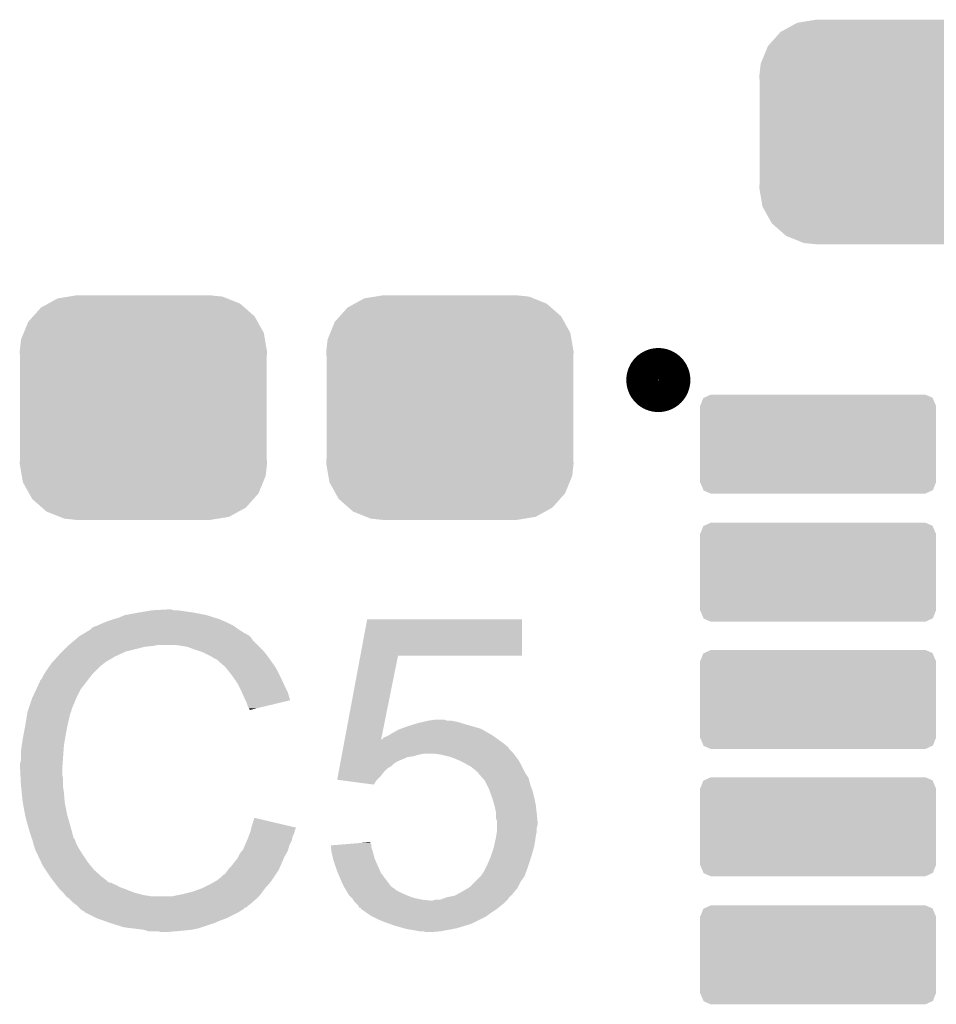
# Model space of a CAD drawing. Extents: x -1.3 to 24.2, y -3.9 to 39.2.
# Tile 11 of 37: x 5 to 7.9, y 15.9 to 19. Entities that reach past the tile are written whole.
import ezdxf

# ---------------------------------------------------------------- set-up
doc = ezdxf.new("R2010")
doc.units = 0
doc.layers.get('0').update_dxf_attribs({"linetype": 'CONTINUOUS'})
doc.layers.add('ANGLE_11_CLICK_V101_GTO', color=14, linetype='CONTINUOUS')
doc.layers.add('ANGLE_11_CLICK_V101_GTS', color=12, linetype='CONTINUOUS')

# ---------------------------------------------------------------- blocks, each defined once
blk = doc.blocks.new('CUSTOM_70')
for points in [[(-0.298526, 0.325596), (-0.268438, 0.342124), (0.30335, 0.325596), (0.2622, 0.342124)], [(-0.268438, 0.342124), (-0.233628, 0.347838), (0.2622, 0.342124), (0.247972, 0.347838)], [(-0.233628, 0.347838), (-0.20955, 0.35179), (0.247972, 0.347838), (0.20955, 0.35179)], [(-0.34504, 0.286174), (-0.320744, 0.31339), (0.348152, 0.286174), (0.317222, 0.31339)], [(-0.320744, 0.31339), (-0.298526, 0.325596), (0.317222, 0.31339), (0.30335, 0.325596)], [(-0.360486, 0.26887), (-0.34504, 0.286174), (0.357822, 0.26887), (0.348152, 0.286174)], [(-0.37475, 0.234078), (-0.360486, 0.26887), (0.377262, 0.234078), (0.357822, 0.26887)], [(-0.383124, 0.213652), (-0.37475, 0.234078), (0.380766, 0.213652), (0.377262, 0.234078)], [(-0.38735, 0.17526), (-0.383124, 0.213652), (0.38735, 0.17526), (0.380766, 0.213652)], [(-0.38608, 0.154124), (-0.38735, 0.17526), (0.38608, 0.154124), (0.38735, 0.17526)], [(-0.38608, -0.154124), (-0.38608, 0.154124), (0.38608, -0.154124), (0.38608, 0.154124)], [(-0.38735, -0.17526), (-0.38608, -0.154124), (0.38735, -0.17526), (0.38608, -0.154124)], [(-0.380764, -0.213652), (-0.38735, -0.17526), (0.383124, -0.213652), (0.38735, -0.17526)], [(-0.377262, -0.234078), (-0.380764, -0.213652), (0.374748, -0.234078), (0.383124, -0.213652)], [(-0.35782, -0.26887), (-0.377262, -0.234078), (0.360486, -0.26887), (0.374748, -0.234078)], [(-0.348152, -0.286174), (-0.35782, -0.26887), (0.345038, -0.286174), (0.360486, -0.26887)], [(-0.31722, -0.31339), (-0.348152, -0.286174), (0.320744, -0.31339), (0.345038, -0.286174)], [(-0.30335, -0.325596), (-0.31722, -0.31339), (0.298524, -0.325596), (0.320744, -0.31339)], [(-0.262198, -0.342124), (-0.30335, -0.325596), (0.268438, -0.342124), (0.298524, -0.325596)], [(-0.247972, -0.347838), (-0.262198, -0.342124), (0.233626, -0.347838), (0.268438, -0.342124)], [(-0.20955, -0.35179), (-0.247972, -0.347838), (0.20955, -0.35179), (0.233626, -0.347838)]]:
    blk.add_solid(points)
blk = doc.blocks.new('CUSTOM_71')
for points in [[(-0.357194, 0.145366), (-0.33655, 0.154916), (0.358526, 0.145366), (0.33655, 0.154916)], [(-0.33655, 0.154916), (-0.33655, 0.15494), (0.33655, 0.154916), (0.33655, 0.15494)], [(-0.3683, 0.12192), (-0.359602, 0.144252), (0.3683, 0.12192), (0.358992, 0.144252)], [(-0.359602, 0.144252), (-0.357194, 0.145366), (0.358992, 0.144252), (0.358526, 0.145366)], [(-0.36957, -0.12192), (-0.36957, 0.12192), (0.36957, -0.12192), (0.36957, 0.12192)], [(-0.358994, -0.144248), (-0.3683, -0.12192), (0.359602, -0.144248), (0.3683, -0.12192)], [(-0.35853, -0.145366), (-0.358994, -0.144248), (0.357186, -0.145366), (0.359602, -0.144248)], [(-0.33655, -0.154916), (-0.35853, -0.145366), (0.33655, -0.154916), (0.357186, -0.145366)], [(-0.33655, -0.15494), (-0.33655, -0.154916), (0.33655, -0.15494), (0.33655, -0.154916)]]:
    blk.add_solid(points)

msp = doc.modelspace()

# ---------------------------------------------------------------- linework, layer by layer
at = {"layer": 'ANGLE_11_CLICK_V101_GTO', "const_width": 0.09906}
msp.add_lwpolyline([(6.97738, 17.84096, 1), (7.07898, 17.84096, 1)], format="xyb", close=True, dxfattribs=at)
at = {"layer": 'ANGLE_11_CLICK_V101_GTO'}
for points in [[(5.44322, 17.1196), (5.488938, 17.12214), (5.511802, 17.1196), (5.501642, 17.12214)], [(5.306058, 17.08658), (5.3213, 17.09166), (5.66547, 17.08658), (5.65404, 17.09166)], [(5.3213, 17.09166), (5.339082, 17.09674), (5.65404, 17.09166), (5.637786, 17.09674)], [(5.339082, 17.09674), (5.356862, 17.10436), (5.637786, 17.09674), (5.613402, 17.10436)], [(5.356862, 17.10436), (5.3975, 17.11198), (5.613402, 17.10436), (5.575298, 17.11198)], [(5.3975, 17.11198), (5.42798, 17.11706), (5.575298, 17.11198), (5.53974, 17.11706)], [(5.42798, 17.11706), (5.44322, 17.1196), (5.53974, 17.11706), (5.524502, 17.1196)], [(6.094974, 16.97736), (6.116332, 17.091638), (6.601438, 16.97736), (6.60146, 17.091638)], [(6.116332, 17.091638), (6.116338, 17.09166), (6.60146, 17.091638), (6.116338, 17.09166)], [(5.248468, 17.05864), (5.25272, 17.061192), (5.715, 17.05864), (5.711428, 17.061192)], [(5.25272, 17.061192), (5.252734, 17.063726), (5.711428, 17.061192), (5.70788, 17.063726)], [(5.252734, 17.063726), (5.262882, 17.0688), (5.70788, 17.063726), (5.700774, 17.0688)], [(5.262882, 17.0688), (5.270494, 17.071338), (5.700774, 17.0688), (5.69722, 17.071338)], [(5.270494, 17.071338), (5.2705, 17.07134), (5.69722, 17.071338), (5.697218, 17.07134)], [(5.2705, 17.07134), (5.28066, 17.07642), (5.697218, 17.07134), (5.68706, 17.07642)], [(5.28066, 17.07642), (5.293358, 17.0815), (5.68706, 17.07642), (5.6769, 17.0815)], [(5.293358, 17.0815), (5.306058, 17.08658), (5.6769, 17.0815), (5.66547, 17.08658)], [(5.199608, 17.025618), (5.208616, 17.03324), (5.758182, 17.025618), (5.7531, 17.03324)], [(5.208616, 17.03324), (5.214622, 17.038322), (5.7531, 17.03324), (5.748018, 17.038322)], [(5.214622, 17.038322), (5.218846, 17.040858), (5.748018, 17.038322), (5.74548, 17.040858)], [(5.218846, 17.040858), (5.223076, 17.043398), (5.74548, 17.040858), (5.740404, 17.043398)], [(5.223076, 17.043398), (5.227302, 17.045934), (5.740404, 17.043398), (5.737866, 17.045934)], [(5.227302, 17.045934), (5.227312, 17.04594), (5.737866, 17.045934), (5.735324, 17.04594)], [(5.227312, 17.04594), (5.248468, 17.05864), (5.735324, 17.04594), (5.715, 17.05864)], [(5.16128, 16.99006), (5.17652, 17.0053), (5.359398, 16.99006), (5.42036, 17.0053)], [(5.17652, 17.0053), (5.17906, 17.00784), (5.42036, 17.0053), (5.445762, 17.00784)], [(5.17906, 17.00784), (5.1816, 17.01038), (5.445762, 17.00784), (5.458458, 17.01038)], [(5.1816, 17.01038), (5.199608, 17.025618), (5.77342, 17.01038), (5.758182, 17.025618)], [(5.552438, 17.0053), (5.521958, 17.01038), (5.7785, 17.0053), (5.77342, 17.01038)], [(5.58038, 16.99514), (5.552438, 17.0053), (5.78866, 16.99514), (5.7785, 17.0053)], [(5.130566, 16.957038), (5.146732, 16.97482), (5.295898, 16.957038), (5.326382, 16.97482)], [(5.146732, 16.97482), (5.15366, 16.98244), (5.326382, 16.97482), (5.34289, 16.98244)], [(5.15366, 16.98244), (5.16128, 16.99006), (5.34289, 16.98244), (5.359398, 16.99006)], [(5.588006, 16.992598), (5.58038, 16.99514), (5.791202, 16.992598), (5.78866, 16.99514)], [(5.603238, 16.98752), (5.588006, 16.992598), (5.795266, 16.98752), (5.791202, 16.992598)], [(5.61848, 16.9799), (5.603238, 16.98752), (5.80136, 16.9799), (5.795266, 16.98752)], [(5.62356, 16.97736), (5.61848, 16.9799), (5.803176, 16.97736), (5.80136, 16.9799)], [(5.636262, 16.96974), (5.62356, 16.97736), (5.808618, 16.96974), (5.803176, 16.97736)], [(5.646416, 16.964662), (5.636262, 16.96974), (5.812246, 16.964662), (5.808618, 16.96974)], [(6.046076, 16.71574), (6.09497, 16.977342), (6.160052, 16.71574), (6.212836, 16.977342)], [(6.09497, 16.977342), (6.094974, 16.97736), (6.212836, 16.977342), (6.601438, 16.97736)], [(5.110478, 16.9291), (5.122924, 16.946878), (5.265422, 16.9291), (5.2832, 16.946878)], [(5.122924, 16.946878), (5.12826, 16.9545), (5.2832, 16.946878), (5.293358, 16.9545)], [(5.12826, 16.9545), (5.128262, 16.954502), (5.293358, 16.9545), (5.29336, 16.954502)], [(5.128262, 16.954502), (5.130566, 16.957038), (5.29336, 16.954502), (5.295898, 16.957038)], [(5.64896, 16.96212), (5.646416, 16.964662), (5.814062, 16.96212), (5.812246, 16.964662)], [(5.668964, 16.94434), (5.64896, 16.96212), (5.826762, 16.94434), (5.814062, 16.96212)], [(5.67182, 16.9418), (5.668964, 16.94434), (5.828214, 16.9418), (5.826762, 16.94434)], [(5.684012, 16.92656), (5.67182, 16.9418), (5.83692, 16.92656), (5.828214, 16.9418)], [(5.092704, 16.901162), (5.097782, 16.906244), (5.241434, 16.901162), (5.245386, 16.906244)], [(5.097782, 16.906244), (5.10286, 16.916398), (5.245386, 16.906244), (5.253284, 16.916398)], [(5.10286, 16.916398), (5.104382, 16.918938), (5.253284, 16.916398), (5.25526, 16.918938)], [(5.104382, 16.918938), (5.110478, 16.9291), (5.25526, 16.918938), (5.265422, 16.9291)], [(5.69214, 16.9164), (5.684012, 16.92656), (5.842, 16.9164), (5.83692, 16.92656)], [(5.699252, 16.90624), (5.69214, 16.9164), (5.84708, 16.90624), (5.842, 16.9164)], [(5.709918, 16.891), (5.699252, 16.90624), (5.853854, 16.891), (5.84708, 16.90624)], [(5.080446, 16.873218), (5.08762, 16.888464), (5.2197, 16.873218), (5.231558, 16.888464)], [(5.08762, 16.888464), (5.087626, 16.891006), (5.231558, 16.888464), (5.233534, 16.891006)], [(5.087626, 16.891006), (5.09016, 16.893544), (5.233534, 16.891006), (5.235508, 16.893544)], [(5.09016, 16.893544), (5.092704, 16.901162), (5.235508, 16.893544), (5.241434, 16.901162)], [(5.71373, 16.88338), (5.709918, 16.891), (5.85724, 16.88338), (5.853854, 16.891)], [(5.72262, 16.8656), (5.71373, 16.88338), (5.866132, 16.8656), (5.85724, 16.88338)], [(5.066452, 16.84274), (5.0673, 16.84528), (5.20446, 16.84274), (5.20573, 16.84528)], [(5.0673, 16.84528), (5.080446, 16.873218), (5.20573, 16.84528), (5.2197, 16.873218)], [(5.72375, 16.863058), (5.72262, 16.8656), (5.867402, 16.863058), (5.866132, 16.8656)], [(5.73278, 16.84274), (5.72375, 16.863058), (5.873476, 16.84274), (5.867402, 16.863058)], [(5.056292, 16.812256), (5.066452, 16.84274), (5.19176, 16.812256), (5.20446, 16.84274)], [(5.735324, 16.837654), (5.73278, 16.84274), (5.874996, 16.837654), (5.873476, 16.84274)], [(5.73786, 16.83258), (5.735324, 16.837654), (5.853834, 16.83258), (5.874996, 16.837654)], [(5.74294, 16.817342), (5.73786, 16.83258), (5.790284, 16.817342), (5.853834, 16.83258)], [(5.745478, 16.812264), (5.74294, 16.817342), (5.769106, 16.812264), (5.790284, 16.817342)], [(5.04825, 16.7767), (5.051636, 16.797018), (5.1816, 16.7767), (5.186678, 16.797018)], [(5.051636, 16.797018), (5.052062, 16.799562), (5.186678, 16.797018), (5.18795, 16.799562)], [(5.052062, 16.799562), (5.052906, 16.802096), (5.18795, 16.799562), (5.189218, 16.802096)], [(5.052906, 16.802096), (5.054598, 16.807174), (5.189218, 16.802096), (5.18922, 16.807174)], [(5.054598, 16.807174), (5.055444, 16.809714), (5.18922, 16.807174), (5.191754, 16.809714)], [(5.055444, 16.809714), (5.056292, 16.812256), (5.191754, 16.809714), (5.19176, 16.812256)], [(5.748014, 16.809726), (5.745478, 16.812264), (5.75852, 16.809726), (5.769106, 16.812264)], [(5.74802, 16.807208), (5.748014, 16.809726), (5.74802, 16.807208), (5.75852, 16.809726)], [(5.0392, 16.7259), (5.04444, 16.75384), (5.17144, 16.7259), (5.17652, 16.75384)], [(5.04444, 16.75384), (5.04825, 16.7767), (5.17652, 16.75384), (5.1816, 16.7767)], [(6.222366, 16.74876), (6.24332, 16.75638), (6.471922, 16.74876), (6.445252, 16.75638)], [(6.24332, 16.75638), (6.268084, 16.764), (6.445252, 16.75638), (6.41858, 16.764)], [(6.268084, 16.764), (6.27634, 16.76654), (6.41858, 16.764), (6.410958, 16.76654)], [(6.27634, 16.76654), (6.287338, 16.769078), (6.410958, 16.76654), (6.40334, 16.769078)], [(6.287338, 16.769078), (6.30936, 16.77416), (6.40334, 16.769078), (6.377942, 16.77416)], [(6.30936, 16.77416), (6.327126, 16.776698), (6.365244, 16.77416), (6.357622, 16.776698)], [(6.327126, 16.776698), (6.327142, 16.7767), (6.357622, 16.776698), (6.327142, 16.7767)], [(5.03682, 16.7132), (5.0392, 16.7259), (5.169322, 16.7132), (5.17144, 16.7259)], [(6.164586, 16.715754), (6.167128, 16.72082), (6.525242, 16.715754), (6.51815, 16.72082)], [(6.167128, 16.72082), (6.17474, 16.72336), (6.51815, 16.72082), (6.514594, 16.72336)], [(6.17474, 16.72336), (6.184898, 16.72844), (6.514594, 16.72336), (6.507482, 16.72844)], [(6.184898, 16.72844), (6.184902, 16.728442), (6.507482, 16.72844), (6.50748, 16.728442)], [(6.184902, 16.728442), (6.192518, 16.733518), (6.50748, 16.728442), (6.498596, 16.733518)], [(6.192518, 16.733518), (6.215382, 16.74622), (6.498596, 16.733518), (6.476368, 16.74622)], [(6.215382, 16.74622), (6.222366, 16.74876), (6.476368, 16.74622), (6.471922, 16.74876)], [(5.03174, 16.67764), (5.03428, 16.695422), (5.165088, 16.67764), (5.16636, 16.695422)], [(5.03428, 16.695422), (5.03682, 16.7132), (5.16636, 16.695422), (5.169322, 16.7132)], [(6.040852, 16.687792), (6.043702, 16.70304), (6.56082, 16.687792), (6.54304, 16.70304)], [(6.043702, 16.70304), (6.04561, 16.713252), (6.54304, 16.70304), (6.528746, 16.713252)], [(6.04561, 16.713252), (6.046076, 16.71574), (6.159552, 16.713252), (6.162046, 16.71574)], [(6.159552, 16.713252), (6.160052, 16.71574), (6.528746, 16.713252), (6.525262, 16.71574)], [(6.162046, 16.71574), (6.164586, 16.715754), (6.525262, 16.71574), (6.525242, 16.715754)], [(5.03174, 16.649702), (5.03174, 16.67764), (5.163094, 16.649702), (5.165088, 16.67764)], [(6.032782, 16.644618), (6.03563, 16.659858), (6.20776, 16.644618), (6.243318, 16.659858)], [(6.03563, 16.659858), (6.036106, 16.6624), (6.243318, 16.659858), (6.261098, 16.6624)], [(6.036106, 16.6624), (6.037056, 16.66748), (6.261098, 16.6624), (6.27888, 16.66748)], [(6.037056, 16.66748), (6.03753, 16.67002), (6.27888, 16.66748), (6.291578, 16.67002)], [(6.03753, 16.67002), (6.038004, 16.672558), (6.575424, 16.67002), (6.57352, 16.672558)], [(6.038004, 16.672558), (6.040378, 16.685254), (6.57352, 16.672558), (6.560826, 16.685254)], [(6.040378, 16.685254), (6.040852, 16.687792), (6.560826, 16.685254), (6.56082, 16.687792)], [(6.347458, 16.66748), (6.329678, 16.67002), (6.57733, 16.66748), (6.575424, 16.67002)], [(6.377938, 16.65986), (6.347458, 16.66748), (6.583046, 16.65986), (6.57733, 16.66748)], [(6.396996, 16.652238), (6.377938, 16.65986), (6.588762, 16.652238), (6.583046, 16.65986)], [(5.0292, 16.639542), (5.03174, 16.649702), (5.162368, 16.639542), (5.163094, 16.649702)], [(5.0292, 16.624302), (5.0292, 16.639542), (5.16128, 16.624302), (5.162368, 16.639542)], [(6.028984, 16.624298), (6.030408, 16.631918), (6.179818, 16.624298), (6.192518, 16.631918)], [(6.030408, 16.631918), (6.031832, 16.639538), (6.192518, 16.631918), (6.20014, 16.639538)], [(6.031832, 16.639538), (6.032308, 16.642078), (6.20014, 16.639538), (6.205216, 16.642078)], [(6.032308, 16.642078), (6.032782, 16.644618), (6.205216, 16.642078), (6.20776, 16.644618)], [(6.40334, 16.6497), (6.396996, 16.652238), (6.590286, 16.6497), (6.588762, 16.652238)], [(6.42366, 16.63954), (6.40334, 16.6497), (6.59638, 16.63954), (6.590286, 16.6497)], [(6.441438, 16.629382), (6.42366, 16.63954), (6.60146, 16.629382), (6.59638, 16.63954)], [(6.454138, 16.619222), (6.441438, 16.629382), (6.60654, 16.619222), (6.60146, 16.629382)], [(5.0292, 16.6243), (5.0292, 16.624302), (5.161282, 16.6243), (5.16128, 16.624302)], [(5.030344, 16.601438), (5.0292, 16.6243), (5.161282, 16.601438), (5.161282, 16.6243)], [(5.030726, 16.593816), (5.030344, 16.601438), (5.16382, 16.593816), (5.161282, 16.601438)], [(6.022344, 16.588764), (6.024712, 16.60144), (6.146824, 16.588764), (6.1595, 16.60144)], [(6.024712, 16.60144), (6.027086, 16.614138), (6.1595, 16.60144), (6.169658, 16.614138)], [(6.027086, 16.614138), (6.028984, 16.624298), (6.169658, 16.614138), (6.179818, 16.624298)], [(6.461754, 16.611606), (6.454138, 16.619222), (6.610348, 16.611606), (6.60654, 16.619222)], [(6.464278, 16.6116), (6.461754, 16.611606), (6.610352, 16.6116), (6.610348, 16.611606)], [(6.4643, 16.609066), (6.464278, 16.6116), (6.611618, 16.609066), (6.610352, 16.6116)], [(6.464308, 16.609058), (6.4643, 16.609066), (6.611622, 16.609058), (6.611618, 16.609066)], [(6.47785, 16.593818), (6.464308, 16.609058), (6.621782, 16.593818), (6.611622, 16.609058)], [(5.03174, 16.5735), (5.030726, 16.593816), (5.16382, 16.5735), (5.16382, 16.593816)], [(5.032504, 16.565878), (5.03174, 16.5735), (5.16382, 16.565878), (5.16382, 16.5735)], [(5.034026, 16.550642), (5.032504, 16.565878), (5.16636, 16.550642), (5.16382, 16.565878)], [(6.022524, 16.58874), (6.022344, 16.588764), (6.1468, 16.58874), (6.146824, 16.588764)], [(6.136628, 16.573502), (6.022524, 16.58874), (6.136628, 16.573502), (6.1468, 16.58874)], [(6.484618, 16.5862), (6.47785, 16.593818), (6.623688, 16.5862), (6.621782, 16.593818)], [(6.490972, 16.573498), (6.484618, 16.5862), (6.626862, 16.573498), (6.623688, 16.5862)], [(6.49732, 16.5608), (6.490972, 16.573498), (6.631624, 16.5608), (6.626862, 16.573498)], [(5.03682, 16.522698), (5.034026, 16.550642), (5.16851, 16.522698), (5.16636, 16.550642)], [(6.500094, 16.553178), (6.49732, 16.5608), (6.63448, 16.553178), (6.631624, 16.5608)], [(6.507482, 16.53286), (6.500094, 16.553178), (6.63956, 16.53286), (6.63448, 16.553178)], [(5.037718, 16.517618), (5.03682, 16.522698), (5.1689, 16.517618), (5.16851, 16.522698)], [(5.04444, 16.47952), (5.037718, 16.517618), (5.17652, 16.47952), (5.1689, 16.517618)], [(6.5151, 16.50746), (6.507482, 16.53286), (6.64464, 16.50746), (6.63956, 16.53286)], [(6.5151, 16.507458), (6.5151, 16.50746), (6.644642, 16.507458), (6.64464, 16.50746)], [(6.52018, 16.484602), (6.5151, 16.507458), (6.64718, 16.484602), (6.644642, 16.507458)], [(5.04952, 16.4592), (5.04444, 16.47952), (5.182326, 16.4592), (5.17652, 16.47952)], [(6.52018, 16.4846), (6.52018, 16.484602), (6.64718, 16.4846), (6.64718, 16.484602)], [(6.52018, 16.466824), (6.52018, 16.4846), (6.648958, 16.466824), (6.64718, 16.4846)], [(5.053876, 16.44396), (5.04952, 16.4592), (5.18668, 16.44396), (5.182326, 16.4592)], [(5.05968, 16.42364), (5.053876, 16.44396), (5.192102, 16.42364), (5.18668, 16.44396)], [(5.75373, 16.438862), (5.75564, 16.446498), (5.8928, 16.438862), (5.860368, 16.446498)], [(5.75564, 16.446498), (5.76328, 16.469356), (5.860368, 16.446498), (5.76328, 16.469356)], [(6.522718, 16.459202), (6.52018, 16.466824), (6.64972, 16.459202), (6.648958, 16.466824)], [(6.52272, 16.446498), (6.522718, 16.459202), (6.64972, 16.446498), (6.64972, 16.459202)], [(6.52272, 16.436338), (6.52272, 16.446498), (6.64718, 16.436338), (6.64972, 16.446498)], [(5.065608, 16.405858), (5.05968, 16.42364), (5.196844, 16.405858), (5.192102, 16.42364)], [(5.744844, 16.410938), (5.748652, 16.421098), (5.88264, 16.410938), (5.88772, 16.421098)], [(5.748652, 16.421098), (5.75056, 16.426182), (5.88772, 16.421098), (5.888988, 16.426182)], [(5.75056, 16.426182), (5.751828, 16.431258), (5.888988, 16.426182), (5.890258, 16.431258)], [(5.751828, 16.431258), (5.753098, 16.436336), (5.890258, 16.431258), (5.892798, 16.436336)], [(5.753098, 16.436336), (5.75373, 16.438862), (5.892798, 16.436336), (5.8928, 16.438862)], [(6.52018, 16.41094), (6.520542, 16.41348), (6.644276, 16.41094), (6.64464, 16.41348)], [(6.520542, 16.41348), (6.522356, 16.426178), (6.64464, 16.41348), (6.64718, 16.426178)], [(6.522356, 16.426178), (6.52272, 16.428722), (6.64718, 16.426178), (6.64718, 16.428722)], [(6.52272, 16.428722), (6.52272, 16.436338), (6.64718, 16.428722), (6.64718, 16.436338)], [(5.066456, 16.403316), (5.065608, 16.405858), (5.199382, 16.403316), (5.196844, 16.405858)], [(5.068148, 16.398238), (5.066456, 16.403316), (5.20192, 16.398238), (5.199382, 16.403316)], [(5.06984, 16.393158), (5.068148, 16.398238), (5.203614, 16.393158), (5.20192, 16.398238)], [(5.070476, 16.39062), (5.06984, 16.393158), (5.20446, 16.39062), (5.203614, 16.393158)], [(5.072382, 16.383), (5.070476, 16.39062), (5.208272, 16.383), (5.20446, 16.39062)], [(5.074922, 16.375382), (5.072382, 16.383), (5.21208, 16.375382), (5.208272, 16.383)], [(5.7277, 16.370302), (5.73314, 16.382998), (5.86885, 16.370302), (5.872478, 16.382998)], [(5.73314, 16.382998), (5.739672, 16.398238), (5.872478, 16.382998), (5.880098, 16.398238)], [(5.739672, 16.398238), (5.74294, 16.40586), (5.880098, 16.398238), (5.881622, 16.40586)], [(5.74294, 16.40586), (5.744844, 16.410938), (5.881622, 16.40586), (5.88264, 16.410938)], [(6.00204, 16.383), (6.033174, 16.385536), (6.129022, 16.383), (6.12902, 16.385536)], [(6.002672, 16.377918), (6.00204, 16.383), (6.129022, 16.377918), (6.129022, 16.383)], [(6.033174, 16.385536), (6.09554, 16.390616), (6.12902, 16.385536), (6.126482, 16.390616)], [(6.09554, 16.390616), (6.12648, 16.393136), (6.126482, 16.390616), (6.12648, 16.393136)], [(6.51256, 16.375382), (6.513646, 16.380458), (6.638108, 16.375382), (6.63956, 16.380458)], [(6.513646, 16.380458), (6.516914, 16.3957), (6.63956, 16.380458), (6.6421, 16.3957)], [(6.516914, 16.3957), (6.52018, 16.41094), (6.6421, 16.3957), (6.644276, 16.41094)], [(5.07746, 16.367762), (5.074922, 16.375382), (5.216844, 16.367762), (5.21208, 16.375382)], [(5.08, 16.36268), (5.07746, 16.367762), (5.220018, 16.36268), (5.216844, 16.367762)], [(5.083586, 16.35506), (5.08, 16.36268), (5.22478, 16.35506), (5.220018, 16.36268)], [(5.094344, 16.3322), (5.083586, 16.35506), (5.24002, 16.3322), (5.22478, 16.35506)], [(5.71246, 16.34744), (5.71754, 16.3576), (5.85724, 16.34744), (5.863046, 16.3576)], [(5.71754, 16.3576), (5.723632, 16.365218), (5.863046, 16.3576), (5.8674, 16.365218)], [(5.723632, 16.365218), (5.7277, 16.370302), (5.8674, 16.365218), (5.86885, 16.370302)], [(6.00456, 16.36268), (6.002672, 16.377918), (6.134098, 16.36268), (6.129022, 16.377918)], [(6.009078, 16.342358), (6.00456, 16.36268), (6.13918, 16.342358), (6.134098, 16.36268)], [(6.5024, 16.3449), (6.51256, 16.375382), (6.6294, 16.3449), (6.638108, 16.375382)], [(5.10032, 16.3195), (5.094344, 16.3322), (5.25018, 16.3195), (5.24002, 16.3322)], [(5.108788, 16.3068), (5.10032, 16.3195), (5.26034, 16.3068), (5.25018, 16.3195)], [(5.684522, 16.31188), (5.69214, 16.319502), (5.84168, 16.31188), (5.845016, 16.319502)], [(5.69214, 16.319502), (5.69976, 16.32966), (5.845016, 16.319502), (5.84946, 16.32966)], [(5.69976, 16.32966), (5.709922, 16.342362), (5.84946, 16.32966), (5.855018, 16.342362)], [(5.709922, 16.342362), (5.71246, 16.34744), (5.855018, 16.342362), (5.85724, 16.34744)], [(6.00964, 16.339822), (6.009078, 16.342358), (6.140308, 16.339822), (6.13918, 16.342358)], [(6.02234, 16.30172), (6.00964, 16.339822), (6.157244, 16.30172), (6.140308, 16.339822)], [(6.484618, 16.3068), (6.49224, 16.32204), (6.6167, 16.3068), (6.62178, 16.32204)], [(6.49224, 16.32204), (6.5024, 16.3449), (6.62178, 16.32204), (6.6294, 16.3449)], [(5.122332, 16.286482), (5.108788, 16.3068), (5.283198, 16.286482), (5.26034, 16.3068)], [(5.65912, 16.28394), (5.666744, 16.291562), (5.82422, 16.28394), (5.8293, 16.291562)], [(5.666744, 16.291562), (5.67182, 16.294104), (5.8293, 16.291562), (5.830994, 16.294104)], [(5.67182, 16.294104), (5.6769, 16.30172), (5.830994, 16.294104), (5.836072, 16.30172)], [(5.6769, 16.30172), (5.680708, 16.306798), (5.836072, 16.30172), (5.839458, 16.306798)], [(5.680708, 16.306798), (5.684522, 16.31188), (5.839458, 16.306798), (5.84168, 16.31188)], [(6.024518, 16.29664), (6.02234, 16.30172), (6.159502, 16.29664), (6.157244, 16.30172)], [(6.03758, 16.26616), (6.024518, 16.29664), (6.182362, 16.26616), (6.159502, 16.29664)], [(6.47192, 16.28648), (6.48208, 16.301722), (6.609078, 16.28648), (6.614794, 16.301722)], [(6.48208, 16.301722), (6.484618, 16.3068), (6.614794, 16.301722), (6.6167, 16.3068)], [(5.12572, 16.2814), (5.122332, 16.286482), (5.289552, 16.2814), (5.283198, 16.286482)], [(5.137444, 16.26616), (5.12572, 16.2814), (5.308606, 16.26616), (5.289552, 16.2814)], [(5.137446, 16.266158), (5.137444, 16.26616), (5.313684, 16.266158), (5.308606, 16.26616)], [(5.141352, 16.26108), (5.137446, 16.266158), (5.323842, 16.26108), (5.313684, 16.266158)], [(5.143308, 16.258538), (5.141352, 16.26108), (5.331464, 16.258538), (5.323842, 16.26108)], [(5.147214, 16.25346), (5.143308, 16.258538), (5.33908, 16.25346), (5.331464, 16.258538)], [(5.598162, 16.248382), (5.628638, 16.26362), (5.79628, 16.248382), (5.809614, 16.26362)], [(5.628638, 16.26362), (5.637524, 16.268698), (5.809614, 16.26362), (5.81406, 16.268698)], [(5.637524, 16.268698), (5.646418, 16.27378), (5.81406, 16.268698), (5.817446, 16.27378)], [(5.646418, 16.27378), (5.65912, 16.28394), (5.817446, 16.27378), (5.82422, 16.28394)], [(6.04266, 16.256), (6.03758, 16.26616), (6.189982, 16.256), (6.182362, 16.26616)], [(6.438902, 16.253462), (6.454138, 16.268698), (6.58876, 16.253462), (6.59638, 16.268698)], [(6.454138, 16.268698), (6.471918, 16.286478), (6.59638, 16.268698), (6.609078, 16.286478)], [(6.471918, 16.286478), (6.47192, 16.28648), (6.609078, 16.286478), (6.609078, 16.28648)], [(5.15112, 16.248382), (5.147214, 16.25346), (5.352622, 16.248382), (5.33908, 16.25346)], [(5.153662, 16.24584), (5.15112, 16.248382), (5.3594, 16.24584), (5.352622, 16.248382)], [(5.16382, 16.23568), (5.153662, 16.24584), (5.384796, 16.23568), (5.3594, 16.24584)], [(5.163822, 16.235678), (5.16382, 16.23568), (5.3848, 16.235678), (5.384796, 16.23568)], [(5.169916, 16.22806), (5.163822, 16.235678), (5.41274, 16.22806), (5.3848, 16.235678)], [(5.173978, 16.222982), (5.169916, 16.22806), (5.44321, 16.222982), (5.41274, 16.22806)], [(5.51434, 16.22552), (5.52704, 16.22806), (5.778498, 16.22552), (5.781038, 16.22806)], [(5.52704, 16.22806), (5.53974, 16.2306), (5.781038, 16.22806), (5.782942, 16.2306)], [(5.53974, 16.2306), (5.57022, 16.238222), (5.782942, 16.2306), (5.788658, 16.238222)], [(5.57022, 16.238222), (5.59816, 16.24838), (5.788658, 16.238222), (5.796278, 16.24838)], [(5.59816, 16.24838), (5.598162, 16.248382), (5.796278, 16.24838), (5.79628, 16.248382)], [(6.04393, 16.25346), (6.04266, 16.256), (6.19252, 16.25346), (6.189982, 16.256)], [(6.0452, 16.25092), (6.04393, 16.25346), (6.19633, 16.25092), (6.19252, 16.25346)], [(6.046724, 16.24838), (6.0452, 16.25092), (6.20014, 16.24838), (6.19633, 16.25092)], [(6.051296, 16.24076), (6.046724, 16.24838), (6.210302, 16.24076), (6.20014, 16.24838)], [(6.055868, 16.23314), (6.051296, 16.24076), (6.22554, 16.23314), (6.210302, 16.24076)], [(6.060438, 16.225522), (6.055868, 16.23314), (6.243316, 16.225522), (6.22554, 16.23314)], [(6.390644, 16.22552), (6.395204, 16.228054), (6.565902, 16.22552), (6.570966, 16.228054)], [(6.395204, 16.228054), (6.399774, 16.230594), (6.570966, 16.228054), (6.57098, 16.230594)], [(6.399774, 16.230594), (6.4135, 16.23822), (6.57098, 16.230594), (6.577514, 16.23822)], [(6.4135, 16.23822), (6.430432, 16.24838), (6.577514, 16.23822), (6.58622, 16.24838)], [(6.430432, 16.24838), (6.438902, 16.253462), (6.58622, 16.24838), (6.58876, 16.253462)], [(5.173982, 16.22298), (5.173978, 16.222982), (5.443222, 16.22298), (5.44321, 16.222982)], [(5.186678, 16.212822), (5.173982, 16.22298), (5.7658, 16.212822), (5.775958, 16.22298)], [(5.186682, 16.21282), (5.186678, 16.212822), (5.7658, 16.21282), (5.7658, 16.212822)], [(5.19684, 16.202662), (5.186682, 16.21282), (5.754186, 16.202662), (5.7658, 16.21282)], [(5.206998, 16.19504), (5.19684, 16.202662), (5.745474, 16.19504), (5.754186, 16.202662)], [(5.504182, 16.22298), (5.51434, 16.22552), (5.775958, 16.22298), (5.778498, 16.22552)], [(6.06044, 16.22552), (6.060438, 16.225522), (6.24332, 16.22552), (6.243316, 16.225522)], [(6.06806, 16.2179), (6.06044, 16.22552), (6.263642, 16.2179), (6.24332, 16.22552)], [(6.070598, 16.215362), (6.06806, 16.2179), (6.276332, 16.215362), (6.263642, 16.2179)], [(6.072294, 16.21282), (6.070598, 16.215362), (6.289038, 16.21282), (6.276332, 16.215362)], [(6.073988, 16.21028), (6.072294, 16.21282), (6.314438, 16.21028), (6.289038, 16.21282)], [(6.07568, 16.20774), (6.073988, 16.21028), (6.55066, 16.20774), (6.5532, 16.21028)], [(6.080762, 16.202658), (6.07568, 16.20774), (6.545578, 16.202658), (6.55066, 16.20774)], [(6.088376, 16.195042), (6.080762, 16.202658), (6.536056, 16.195042), (6.545578, 16.202658)], [(6.314438, 16.21028), (6.322062, 16.210282), (6.5532, 16.21028), (6.553202, 16.210282)], [(6.322062, 16.210282), (6.329676, 16.212818), (6.553202, 16.210282), (6.555738, 16.212818)], [(6.329676, 16.212818), (6.329684, 16.21282), (6.555738, 16.212818), (6.555738, 16.21282)], [(6.329684, 16.21282), (6.344924, 16.212822), (6.555738, 16.21282), (6.55574, 16.212822)], [(6.344924, 16.212822), (6.365242, 16.22044), (6.55574, 16.212822), (6.56082, 16.22044)], [(6.365242, 16.22044), (6.390632, 16.225518), (6.56082, 16.22044), (6.5659, 16.225518)], [(6.390632, 16.225518), (6.390644, 16.22552), (6.5659, 16.225518), (6.565902, 16.22552)], [(5.207014, 16.195026), (5.206998, 16.19504), (5.742934, 16.195026), (5.745474, 16.19504)], [(5.21208, 16.18996), (5.207014, 16.195026), (5.740392, 16.18996), (5.742934, 16.195026)], [(5.214624, 16.187416), (5.21208, 16.18996), (5.732778, 16.187416), (5.740392, 16.18996)], [(5.219698, 16.182342), (5.214624, 16.187416), (5.727702, 16.182342), (5.732778, 16.187416)], [(5.219704, 16.182338), (5.219698, 16.182342), (5.727698, 16.182338), (5.727702, 16.182342)], [(5.227314, 16.177264), (5.219704, 16.182338), (5.71924, 16.177264), (5.727698, 16.182338)], [(5.229838, 16.17726), (5.227314, 16.177264), (5.719232, 16.17726), (5.71924, 16.177264)], [(5.22986, 16.174734), (5.229838, 16.17726), (5.715022, 16.174734), (5.719232, 16.17726)], [(5.229888, 16.17472), (5.22986, 16.174734), (5.715, 16.17472), (5.715022, 16.174734)], [(5.2705, 16.1544), (5.229888, 16.17472), (5.67436, 16.1544), (5.715, 16.17472)], [(6.090916, 16.187436), (6.088376, 16.195042), (6.52655, 16.187436), (6.536056, 16.195042)], [(6.095978, 16.18742), (6.090916, 16.187436), (6.52653, 16.18742), (6.52655, 16.187436)], [(6.096, 16.18489), (6.095978, 16.18742), (6.523366, 16.18489), (6.52653, 16.18742)], [(6.099568, 16.18234), (6.096, 16.18489), (6.52018, 16.18234), (6.523366, 16.18489)], [(6.11378, 16.17218), (6.099568, 16.18234), (6.50494, 16.17218), (6.52018, 16.18234)], [(6.129018, 16.162022), (6.11378, 16.17218), (6.490716, 16.162022), (6.50494, 16.17218)], [(5.29209, 16.14678), (5.2705, 16.1544), (5.65404, 16.14678), (5.67436, 16.1544)], [(5.31368, 16.13916), (5.29209, 16.14678), (5.63626, 16.13916), (5.65404, 16.14678)], [(5.354318, 16.12646), (5.31368, 16.13916), (5.598158, 16.12646), (5.63626, 16.13916)], [(6.134102, 16.15948), (6.129018, 16.162022), (6.487158, 16.15948), (6.490716, 16.162022)], [(6.14934, 16.15186), (6.134102, 16.15948), (6.471918, 16.15186), (6.487158, 16.15948)], [(6.167122, 16.14424), (6.14934, 16.15186), (6.456678, 16.14424), (6.471918, 16.15186)], [(6.181346, 16.13916), (6.167122, 16.14424), (6.446518, 16.13916), (6.456678, 16.14424)], [(6.20268, 16.13154), (6.181346, 16.13916), (6.42366, 16.13154), (6.446518, 16.13916)], [(5.374638, 16.12392), (5.354318, 16.12646), (5.590538, 16.12392), (5.598158, 16.12646)], [(5.415278, 16.11884), (5.374638, 16.12392), (5.567678, 16.11884), (5.590538, 16.12392)], [(5.424168, 16.1163), (5.415278, 16.11884), (5.54228, 16.1163), (5.567678, 16.11884)], [(5.433056, 16.11376), (5.424168, 16.1163), (5.51434, 16.11376), (5.54228, 16.1163)], [(5.471158, 16.11122), (5.460998, 16.11376), (5.486402, 16.11122), (5.51434, 16.11376)], [(6.22935, 16.12392), (6.20268, 16.13154), (6.398262, 16.12392), (6.42366, 16.13154)], [(6.238238, 16.12138), (6.22935, 16.12392), (6.38556, 16.12138), (6.398262, 16.12392)], [(6.25348, 16.11884), (6.238238, 16.12138), (6.37286, 16.11884), (6.38556, 16.12138)], [(6.26872, 16.1163), (6.25348, 16.11884), (6.35889, 16.1163), (6.37286, 16.11884)], [(6.281418, 16.11376), (6.26872, 16.1163), (6.344922, 16.11376), (6.35889, 16.1163)], [(6.301738, 16.11122), (6.291578, 16.11376), (6.314442, 16.11122), (6.344922, 16.11376)]]:
    msp.add_solid(points, dxfattribs=at)

# ---------------------------------------------------------------- block references
at = {"layer": 'ANGLE_11_CLICK_V101_GTS'}
for name, p in [('CUSTOM_70', (7.73176, 18.6182)), ('CUSTOM_70', (5.41528, 17.7546)), ('CUSTOM_70', (6.3754, 17.7546)), ('CUSTOM_71', (7.52856, 17.6403)), ('CUSTOM_71', (7.52856, 17.23898)), ('CUSTOM_71', (7.52856, 16.8402)), ('CUSTOM_71', (7.52856, 16.44142)), ('CUSTOM_71', (7.52856, 16.0401))]:
    msp.add_blockref(name, p, dxfattribs=at)

doc.saveas('drawing.dxf')
